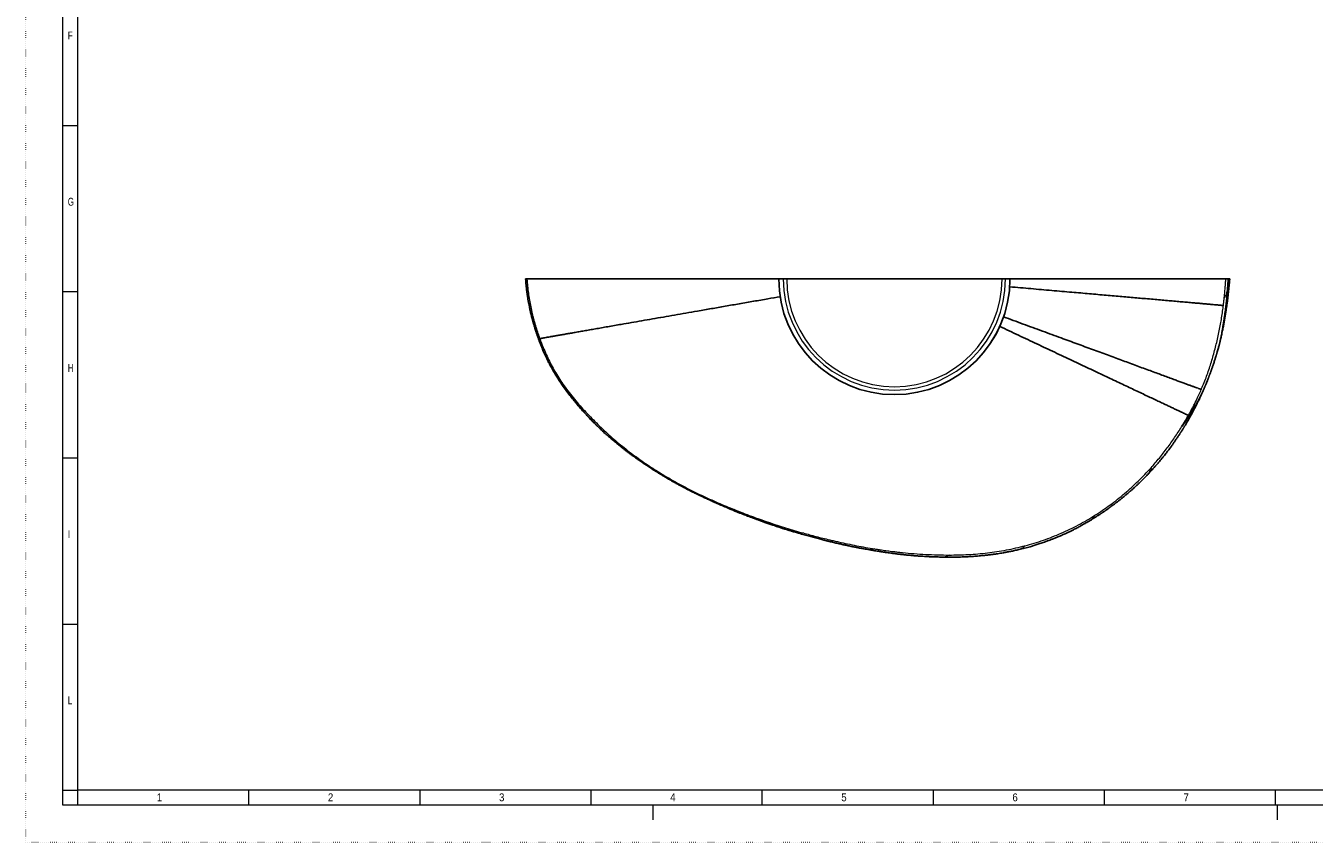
# Model space of a CAD drawing. Header units: millimetres. Extents: x 0 to 1682, y 0 to 1188.
# Tile 1 of 7: x 0 to 867, y 0 to 549. Entities that reach past the tile are written whole.
import ezdxf

# ---------------------------------------------------------------- set-up
doc = ezdxf.new("R2010")
doc.units = ezdxf.units.MM
doc.header["$LTSCALE"] = 2
doc.linetypes.add('SLD-Punti', pattern=[0.635, 0, -0.635])
doc.linetypes.add('SLD-Solido', pattern=[0])
doc.styles.add('SLDTEXTSTYLE2', font='ARIALN.TTF', dxfattribs={"width": 0.87})
doc.styles.add('SLDTEXTSTYLE3', font='GOTHIC.TTF', dxfattribs={"width": 0.913})

msp = doc.modelspace()

# ---------------------------------------------------------------- linework, layer by layer
at = {"color": 7, "linetype": 'SLD-Punti', "lineweight": 18}
for q in [(0, 1188), (1682, 0)]:
    msp.add_line((0, 0), q, dxfattribs=at)
at = {"color": 7, "linetype": 'SLD-Solido', "lineweight": 18}
for p, q in [((25, 25), (25, 1163)), ((35, 35), (35, 1153)), ((25, 482.2), (35, 482.2)), ((25, 370.4), (35, 370.4)), ((25, 258.6), (35, 258.6)), ((25, 146.8), (35, 146.8)), ((25, 35), (35, 35)), ((1647, 35), (35, 35)), ((35, 25), (35, 35)), ((150.14, 25), (150.14, 35)), ((265.29, 25), (265.29, 35)), ((380.43, 25), (380.43, 35)), ((495.57, 25), (495.57, 35)), ((610.72, 25), (610.72, 35)), ((725.86, 25), (725.86, 35)), ((841, 25), (841, 35)), ((1657, 25), (25, 25)), ((1647, 25), (35, 25)), ((422, 25), (422, 15)), ((842, 25), (842, 15))]:
    msp.add_line(p, q, dxfattribs=at)
at = {"color": 7, "linetype": 'SLD-Solido', "lineweight": 25}
for p, q in [((336.34, 378.9), (336.41, 378.9)), ((506.65, 378.9), (506.66, 378.9)), ((506.66, 378.9), (509.7, 378.9)), ((509.7, 378.9), (511.99, 378.9)), ((511.99, 378.9), (656.88, 378.9)), ((659.17, 378.9), (656.88, 378.9)), ((662.21, 378.9), (659.17, 378.9)), ((662.21, 378.9), (662.22, 378.9)), ((392.78, 272.42), (392.72, 272.47))]:
    msp.add_line(p, q, dxfattribs=at)
at = {"color": 8, "linetype": 'SLD-Solido', "lineweight": 18}
for p, q in [((391.84, 273.22), (391.46, 273.58)), ((392.72, 272.47), (391.84, 273.22))]:
    msp.add_line(p, q, dxfattribs=at)
at = {"color": 7, "linetype": 'SLD-Solido', "lineweight": 25}
for start, end in [(180, 270), (270, 0)]:
    msp.add_arc((584.44, 378.9), 77.78, start, end, dxfattribs=at)
at = {"color": 8, "linetype": 'SLD-Solido', "lineweight": 18}
for radius in [77.77, 74.73, 72.45]:
    msp.add_arc((584.44, 378.9), radius, 180, 0, dxfattribs=at)
at = {"color": 7, "linetype": 'SLD-Solido', "lineweight": 25}
for points, knots in [([(336.34, 378.9), (336.35, 378.68), (336.39, 378.09), (336.46, 377.03), (336.53, 376.2), (336.57, 375.74)], [0, 0, 0, 0, 0.208359, 0.560441, 1, 1, 1, 1]), ([(336.41, 378.9), (336.47, 378.9), (336.57, 378.9), (336.83, 378.9), (337, 378.9), (337.2, 378.9)], [0, 0, 0, 0, 0.5, 0.5, 1, 1, 1, 1]), ([(336.57, 375.74), (336.6, 375.38), (336.66, 374.74), (336.74, 373.9), (336.81, 373.25), (336.87, 372.68), (336.94, 372.03), (337.02, 371.33), (337.11, 370.65), (337.19, 370.01), (337.28, 369.35), (337.38, 368.62), (337.5, 367.82), (337.71, 366.47), (338.01, 364.61), (338.42, 362.36), (338.88, 360.05), (339.4, 357.61), (340.02, 354.95), (340.57, 352.8), (340.99, 351.23), (341.25, 350.28), (341.49, 349.46), (341.72, 348.63), (342, 347.7), (342.35, 346.51), (342.62, 345.64), (342.77, 345.16)], [0, 0, 0, 0, 0.034982, 0.061763, 0.080877, 0.097988, 0.116998, 0.143391, 0.165412, 0.18305, 0.206054, 0.229418, 0.25381, 0.282969, 0.360604, 0.4344, 0.502014, 0.58641, 0.673538, 0.763578, 0.798916, 0.829517, 0.858179, 0.880989, 0.912265, 0.95188, 1, 1, 1, 1]), ([(506.64, 378.9), (503.73, 378.9), (497.48, 378.9), (487.95, 378.9), (478.05, 378.9), (468.23, 378.9), (458.51, 378.9), (449.59, 378.9), (441.5, 378.9), (434.22, 378.9), (427.06, 378.9), (420.38, 378.9), (414.17, 378.9), (408.4, 378.9), (402.74, 378.9), (397.54, 378.9), (392.78, 378.9), (388.47, 378.9), (384.29, 378.9), (380.24, 378.9), (376.06, 378.9), (371.8, 378.9), (367.49, 378.9), (363.45, 378.9), (359.62, 378.9), (356.04, 378.9), (352.73, 378.9), (349.72, 378.9), (347.03, 378.9), (344.66, 378.9), (342.6, 378.9), (340.82, 378.9), (339.33, 378.9), (338.09, 378.9), (337.5, 378.9), (337.2, 378.9)], [0, 0, 0, 0, 0.036313, 0.078223, 0.120123, 0.16203, 0.203945, 0.245848, 0.278464, 0.311099, 0.343734, 0.376347, 0.404174, 0.432013, 0.459853, 0.48768, 0.510394, 0.533131, 0.55587, 0.578597, 0.601302, 0.629219, 0.657168, 0.685116, 0.713033, 0.742021, 0.771043, 0.80007, 0.829063, 0.857505, 0.885995, 0.914514, 0.94304, 0.971546, 1, 1, 1, 1]), ([(662.03, 373.64), (662.04, 373.64), (664.47, 373.43), (669.25, 373.01), (676.36, 372.39), (683.39, 371.78), (690.33, 371.17), (697.16, 370.58), (703.66, 370.01), (709.84, 369.47), (715.68, 368.96), (721.4, 368.46), (726.98, 367.98), (732.38, 367.51), (737.6, 367.05), (742.64, 366.61), (747.52, 366.18), (752.45, 365.75), (757.39, 365.32), (762.31, 364.89), (767.02, 364.48), (771.51, 364.08), (775.78, 363.71), (779.82, 363.36), (783.63, 363.02), (787.08, 362.72), (790.18, 362.45), (792.97, 362.2), (795.55, 361.98), (797.89, 361.77), (799.97, 361.59), (801.81, 361.42), (803.4, 361.28), (804.76, 361.16), (805.48, 361.1), (805.83, 361.07)], [0, 0, 0, 0, 0.000193, 0.033364, 0.066536, 0.099712, 0.13289, 0.166069, 0.199244, 0.22914, 0.259033, 0.288929, 0.318827, 0.348726, 0.378093, 0.407459, 0.436824, 0.466187, 0.499551, 0.532914, 0.566277, 0.599641, 0.633006, 0.666373, 0.69974, 0.733104, 0.762998, 0.792892, 0.822784, 0.852675, 0.882567, 0.911924, 0.941282, 0.970641, 1, 1, 1, 1]), ([(662.25, 378.9), (662.44, 378.9), (665.23, 378.9), (670.55, 378.9), (678.19, 378.9), (685.66, 378.9), (692.98, 378.9), (700.13, 378.9), (707.15, 378.9), (713.87, 378.9), (720.29, 378.9), (726.41, 378.9), (732.36, 378.9), (738.13, 378.9), (743.72, 378.9), (749.1, 378.9), (754.28, 378.9), (759.29, 378.9), (764.13, 378.9), (768.81, 378.9), (773.27, 378.9), (777.6, 378.9), (781.79, 378.9), (785.8, 378.9), (789.56, 378.9), (792.84, 378.9), (795.67, 378.9), (798.11, 378.9), (800.34, 378.9), (802.35, 378.9), (804.24, 378.9), (805.98, 378.9), (806.95, 378.9), (807.44, 378.9)], [0, 0, 0, 0, 0.002641, 0.03823, 0.073817, 0.109375, 0.144172, 0.178998, 0.21382, 0.248613, 0.281183, 0.313781, 0.34638, 0.378951, 0.411516, 0.44411, 0.476704, 0.509271, 0.542649, 0.576048, 0.609448, 0.642827, 0.678351, 0.713901, 0.74945, 0.784973, 0.814145, 0.843345, 0.872552, 0.90175, 0.930921, 0.96546, 1, 1, 1, 1]), ([(802.49, 332.62), (802.59, 333), (802.77, 333.67), (803, 334.56), (803.18, 335.24), (803.32, 335.81), (803.59, 336.89), (803.9, 338.19), (804.26, 339.74), (804.56, 341.06), (804.88, 342.53), (805.22, 344.11), (805.53, 345.66), (805.82, 347.12), (806.08, 348.51), (806.41, 350.28), (806.8, 352.49), (807.24, 355.16), (807.68, 357.97), (808.07, 360.67), (808.42, 363.27), (808.7, 365.52), (808.97, 367.77), (809.21, 369.87), (809.45, 372.09), (809.66, 374.2), (809.87, 376.44), (810.01, 377.99), (810.08, 378.85), (810.08, 378.9)], [0, 0, 0, 0, 0.024789, 0.043905, 0.057646, 0.069834, 0.081668, 0.128347, 0.155982, 0.183981, 0.215976, 0.253024, 0.288343, 0.319169, 0.348948, 0.379922, 0.436059, 0.493723, 0.554406, 0.617953, 0.667467, 0.72094, 0.760437, 0.81059, 0.85403, 0.900828, 0.944562, 0.996792, 1, 1, 1, 1]), ([(807.44, 378.9), (807.72, 378.9), (807.98, 378.9), (808.34, 378.9), (808.45, 378.9), (808.67, 378.9), (808.77, 378.9), (808.86, 378.9)], [0, 0, 0, 0, 0.5, 0.5, 0.75, 0.75, 1, 1, 1, 1]), ([(808.86, 378.9), (809.05, 378.9), (809.22, 378.9), (809.44, 378.9), (809.51, 378.9), (809.64, 378.9), (809.69, 378.9), (809.74, 378.9)], [0, 0, 0, 0, 0.5, 0.5, 0.75, 0.75, 1, 1, 1, 1]), ([(809.74, 378.9), (809.83, 378.9), (810.01, 378.9), (810.11, 378.9), (810.08, 378.9), (810.08, 378.9)], [0, 0, 0, 0, 0.493878, 0.987742, 1, 1, 1, 1]), ([(345.84, 338.8), (346.11, 338.85), (346.65, 338.94), (347.79, 339.14), (349.21, 339.39), (350.87, 339.68), (352.78, 340.01), (354.93, 340.39), (357.33, 340.81), (359.98, 341.27), (362.8, 341.76), (365.77, 342.28), (368.86, 342.82), (372.16, 343.39), (375.66, 344.01), (379.37, 344.65), (383.27, 345.33), (387.36, 346.04), (391.63, 346.79), (396.08, 347.56), (401.34, 348.48), (407.46, 349.55), (414.44, 350.77), (421.62, 352.02), (428.98, 353.3), (436.5, 354.61), (444.18, 355.95), (452.45, 357.39), (461.29, 358.93), (470.68, 360.57), (480.15, 362.22), (489.72, 363.88), (498.86, 365.47), (504.83, 366.52), (507.57, 366.99)], [0, 0, 0, 0, 0.02818, 0.056359, 0.084541, 0.112721, 0.140904, 0.168589, 0.196274, 0.223955, 0.251633, 0.276797, 0.301965, 0.327136, 0.352309, 0.377482, 0.402658, 0.427834, 0.453006, 0.478169, 0.503328, 0.539278, 0.575234, 0.61119, 0.647144, 0.683093, 0.719037, 0.754979, 0.796917, 0.838857, 0.880797, 0.922731, 0.964665, 1, 1, 1, 1]), ([(655.34, 347), (655.34, 347), (657.49, 345.99), (661.74, 343.99), (668.05, 341.02), (674.25, 338.09), (680.37, 335.21), (686.41, 332.36), (692.39, 329.54), (698.29, 326.76), (704.1, 324.02), (709.77, 321.35), (715.28, 318.75), (720.63, 316.23), (725.81, 313.78), (730.81, 311.43), (735.61, 309.16), (740.21, 306.99), (744.6, 304.92), (748.8, 302.94), (752.79, 301.05), (756.58, 299.26), (760.15, 297.57), (763.5, 295.99), (766.51, 294.57), (769.21, 293.29), (771.62, 292.15), (773.83, 291.11), (775.82, 290.17), (777.58, 289.33), (779.1, 288.61), (780.38, 288), (781.45, 287.5), (781.98, 287.24), (782.25, 287.11)], [0, 0, 0, 0, 0.000072, 0.032892, 0.065708, 0.098523, 0.131346, 0.16417, 0.19699, 0.230435, 0.263878, 0.297327, 0.330788, 0.364265, 0.397752, 0.431241, 0.464722, 0.49819, 0.531644, 0.565101, 0.59856, 0.632017, 0.665468, 0.698914, 0.732365, 0.762345, 0.792326, 0.822303, 0.852276, 0.882249, 0.911689, 0.941128, 0.970565, 1, 1, 1, 1]), ([(790.93, 304.54), (790.62, 304.65), (790, 304.88), (788.8, 305.33), (787.36, 305.86), (785.68, 306.48), (783.78, 307.18), (781.67, 307.96), (779.36, 308.81), (776.84, 309.74), (774.02, 310.78), (770.86, 311.94), (767.34, 313.24), (763.6, 314.61), (759.63, 316.07), (755.46, 317.61), (751.08, 319.22), (746.5, 320.9), (741.87, 322.6), (737.22, 324.31), (732.58, 326.02), (727.79, 327.78), (722.85, 329.59), (717.8, 331.45), (712.65, 333.34), (707.41, 335.26), (702.06, 337.23), (696.38, 339.32), (690.37, 341.52), (684.03, 343.85), (677.6, 346.21), (671.08, 348.6), (664.52, 351.01), (660.11, 352.63), (657.92, 353.44)], [0, 0, 0, 0, 0.029952, 0.059905, 0.089861, 0.119816, 0.14977, 0.17919, 0.208613, 0.23804, 0.267467, 0.300898, 0.334325, 0.367756, 0.401191, 0.434627, 0.468062, 0.501495, 0.534942, 0.564924, 0.594912, 0.6249, 0.654881, 0.68485, 0.714272, 0.743687, 0.773099, 0.802516, 0.835549, 0.868584, 0.901618, 0.934647, 0.967676, 1, 1, 1, 1]), ([(342.76, 345.17), (342.91, 344.71), (343.17, 343.86), (343.55, 342.71), (343.87, 341.77), (344.16, 340.93), (344.44, 340.11), (344.75, 339.25), (345.07, 338.36), (345.38, 337.5), (345.67, 336.74), (345.93, 336.05), (346.21, 335.32), (346.69, 334.11), (347.36, 332.46), (348.2, 330.47), (349.03, 328.62), (349.73, 327.1), (350.33, 325.84), (350.9, 324.66), (351.5, 323.46), (352.05, 322.39), (352.5, 321.52), (352.91, 320.74), (353.32, 319.98), (353.72, 319.23), (354.11, 318.54), (354.51, 317.83), (354.94, 317.07), (355.41, 316.25), (355.97, 315.29), (356.65, 314.16), (357.49, 312.8), (358.48, 311.22), (359.64, 309.43), (360.49, 308.18), (360.94, 307.52)], [0, 0, 0, 0, 0.03445, 0.063575, 0.086766, 0.106325, 0.126911, 0.148638, 0.171502, 0.194791, 0.213828, 0.229555, 0.247736, 0.269338, 0.322707, 0.374888, 0.423722, 0.467438, 0.494067, 0.524495, 0.560659, 0.590458, 0.61012, 0.630393, 0.653805, 0.671891, 0.690709, 0.710206, 0.730383, 0.752836, 0.777997, 0.809529, 0.84746, 0.891814, 0.942618, 1, 1, 1, 1]), ([(795.04, 310.52), (795.15, 310.79), (795.34, 311.27), (795.62, 311.97), (795.86, 312.6), (796.08, 313.15), (796.27, 313.66), (796.46, 314.15), (796.67, 314.7), (796.91, 315.36), (797.18, 316.07), (797.42, 316.74), (797.65, 317.37), (797.88, 318.01), (798.14, 318.74), (798.42, 319.55), (798.71, 320.39), (799.01, 321.26), (799.34, 322.25), (799.7, 323.35), (800.06, 324.45), (800.41, 325.56), (800.7, 326.49), (800.96, 327.33), (801.14, 327.92), (801.31, 328.51), (801.52, 329.2), (801.77, 330.08), (802.11, 331.25), (802.35, 332.13), (802.49, 332.62)], [0, 0, 0, 0, 0.037183, 0.068968, 0.094879, 0.12298, 0.146224, 0.166638, 0.189345, 0.221247, 0.256082, 0.286348, 0.312644, 0.341313, 0.373339, 0.411096, 0.451711, 0.486534, 0.529978, 0.585507, 0.636491, 0.678665, 0.736744, 0.765281, 0.791058, 0.816967, 0.844388, 0.882977, 0.934729, 1, 1, 1, 1]), ([(360.94, 307.52), (361.8, 306.3), (363.45, 303.95), (365.98, 300.65), (368.37, 297.65), (370.62, 294.93), (372.71, 292.49), (374.62, 290.32), (376.35, 288.41), (377.89, 286.75), (379.23, 285.34), (380.31, 284.21), (381.16, 283.35), (381.8, 282.69), (382.34, 282.15), (382.82, 281.68), (383.24, 281.26), (383.66, 280.84), (383.98, 280.52), (384.23, 280.28), (384.42, 280.09), (384.7, 279.83), (385.17, 279.37), (385.9, 278.67), (386.93, 277.69), (388.21, 276.49), (389.75, 275.08), (390.88, 274.08), (391.48, 273.54)], [0, 0, 0, 0, 0.098203, 0.189509, 0.273836, 0.351195, 0.42158, 0.484985, 0.541405, 0.590837, 0.633285, 0.668755, 0.692991, 0.712405, 0.728398, 0.742868, 0.755825, 0.76727, 0.7816, 0.784853, 0.790313, 0.798589, 0.809682, 0.833293, 0.864126, 0.902189, 0.947493, 1, 1, 1, 1]), ([(782.73, 284.95), (783.14, 285.66), (783.92, 287.04), (785.01, 289.04), (785.97, 290.86), (786.79, 292.43), (787.39, 293.6), (787.81, 294.43), (788.1, 295.01), (788.36, 295.54), (788.6, 296.02), (788.84, 296.5), (789.11, 297.06), (789.51, 297.88), (790.02, 298.96), (790.58, 300.16), (791.09, 301.28), (791.54, 302.27), (791.94, 303.17), (792.31, 304.01), (792.65, 304.78), (792.95, 305.48), (793.2, 306.06), (793.41, 306.57), (793.62, 307.05), (793.87, 307.65), (794.19, 308.43), (794.59, 309.4), (794.88, 310.12), (795.04, 310.52)], [0, 0, 0, 0, 0.086182, 0.167142, 0.240227, 0.302496, 0.353969, 0.378497, 0.4011, 0.42186, 0.440781, 0.457869, 0.478101, 0.506129, 0.554755, 0.603476, 0.646563, 0.68408, 0.718333, 0.750919, 0.781205, 0.807113, 0.833076, 0.848329, 0.865412, 0.887989, 0.917554, 0.954625, 1, 1, 1, 1]), ([(754.83, 247.27), (755.29, 247.76), (756.15, 248.67), (757.35, 249.96), (758.36, 251.07), (759.19, 252.01), (759.86, 252.75), (760.35, 253.32), (760.74, 253.76), (761.07, 254.15), (761.58, 254.74), (762.32, 255.61), (763.34, 256.82), (764.44, 258.15), (765.56, 259.54), (766.57, 260.82), (767.45, 261.95), (768.25, 262.99), (769.07, 264.09), (769.93, 265.25), (770.76, 266.38), (771.42, 267.29), (771.92, 268), (772.31, 268.54), (772.72, 269.13), (773.17, 269.77), (773.68, 270.51), (774.26, 271.35), (774.87, 272.25), (775.46, 273.14), (775.99, 273.94), (776.42, 274.59), (776.77, 275.13), (777.06, 275.57), (777.41, 276.13), (777.83, 276.78), (778.26, 277.47), (778.64, 278.08), (778.96, 278.59), (779.22, 279.02), (779.47, 279.42), (779.73, 279.85), (780.06, 280.39), (780.51, 281.13), (781.12, 282.16), (781.88, 283.47), (782.43, 284.43), (782.73, 284.95)], [0, 0, 0, 0, 0.0429586, 0.0803194, 0.1123524, 0.1391078, 0.1602772, 0.1763498, 0.1873803, 0.1974762, 0.2092233, 0.2371038, 0.2702672, 0.3094827, 0.3474511, 0.383663, 0.4127642, 0.4388028, 0.4671174, 0.4998961, 0.530387, 0.5561859, 0.5715418, 0.5853809, 0.5987784, 0.6169443, 0.6350654, 0.6565788, 0.6813993, 0.7050429, 0.7250756, 0.7416809, 0.7551867, 0.7666227, 0.7805771, 0.7980144, 0.8158802, 0.8320835, 0.8439429, 0.8539025, 0.8640539, 0.874403, 0.8855457, 0.904225, 0.9296141, 0.9616198, 1, 1, 1, 1]), ([(391.48, 273.54), (391.69, 273.36), (392.11, 272.99), (392.52, 272.64), (392.72, 272.46)], [0, 0, 0, 0, 0.501395, 1, 1, 1, 1]), ([(392.72, 272.46), (393.12, 272.11), (393.9, 271.44), (395.06, 270.46), (396.18, 269.52), (397.25, 268.64), (398.22, 267.84), (399.05, 267.17), (399.68, 266.66), (400.19, 266.25), (400.67, 265.87), (401.24, 265.42), (401.93, 264.88), (402.71, 264.27), (403.57, 263.62), (404.45, 262.94), (405.36, 262.26), (406.27, 261.58), (407.18, 260.91), (408, 260.3), (408.67, 259.82), (409.16, 259.46), (409.59, 259.15), (410.07, 258.81), (410.64, 258.4), (411.42, 257.85), (412.43, 257.14), (413.64, 256.3), (414.88, 255.45), (416.06, 254.65), (417.18, 253.9), (418.38, 253.1), (419.64, 252.27), (420.96, 251.41), (422.42, 250.47), (424.2, 249.34), (426.38, 247.98), (428.7, 246.56), (430.3, 245.62), (431.08, 245.16)], [0, 0, 0, 0, 0.035053, 0.067866, 0.0988, 0.128183, 0.155689, 0.178339, 0.195741, 0.207237, 0.219422, 0.234725, 0.253149, 0.274693, 0.298061, 0.321701, 0.345612, 0.369797, 0.394261, 0.417249, 0.434881, 0.446471, 0.456171, 0.468478, 0.483435, 0.501046, 0.529031, 0.561625, 0.594052, 0.62444, 0.652789, 0.679094, 0.716299, 0.748445, 0.779519, 0.827366, 0.882411, 0.942271, 1, 1, 1, 1]), ([(431.08, 245.16), (432.03, 244.6), (433.84, 243.55), (436.41, 242.09), (438.69, 240.83), (440.67, 239.76), (442.34, 238.87), (443.71, 238.15), (444.78, 237.6), (445.63, 237.16), (446.38, 236.78), (447.11, 236.4), (447.95, 235.98), (448.96, 235.48), (450.24, 234.84), (451.78, 234.08), (453.61, 233.2), (455.7, 232.2), (458.07, 231.09), (460.72, 229.88), (463.65, 228.57), (466.87, 227.16), (470.37, 225.65), (472.8, 224.62), (474.07, 224.09)], [0, 0, 0, 0, 0.069023, 0.130673, 0.18491, 0.231702, 0.271025, 0.303057, 0.328176, 0.346513, 0.36308, 0.38051, 0.397919, 0.42151, 0.45132, 0.487352, 0.529608, 0.578093, 0.632807, 0.693752, 0.760932, 0.834354, 0.914029, 1, 1, 1, 1]), ([(716.23, 216.48), (716.77, 216.82), (717.8, 217.44), (719.22, 218.33), (720.43, 219.1), (721.43, 219.74), (722.23, 220.26), (722.82, 220.65), (723.25, 220.93), (723.63, 221.18), (724.06, 221.47), (724.59, 221.83), (725.52, 222.46), (726.76, 223.32), (728.22, 224.34), (729.55, 225.3), (730.59, 226.05), (731.38, 226.63), (731.93, 227.04), (732.43, 227.42), (732.88, 227.76), (733.29, 228.07), (733.73, 228.4), (734.26, 228.81), (734.92, 229.32), (735.69, 229.92), (736.5, 230.56), (737.29, 231.19), (738.03, 231.79), (738.85, 232.46), (739.72, 233.18), (740.62, 233.93), (741.39, 234.6), (742.06, 235.17), (742.63, 235.66), (743.19, 236.14), (743.83, 236.71), (744.66, 237.44), (745.58, 238.27), (746.5, 239.1), (747.33, 239.87), (748.07, 240.56), (748.79, 241.24), (749.56, 241.98), (750.44, 242.83), (751.44, 243.81), (752.52, 244.89), (753.66, 246.05), (754.43, 246.86), (754.82, 247.27)], [0, 0, 0, 0, 0.038926, 0.072755, 0.101665, 0.125715, 0.144917, 0.15928, 0.168395, 0.176292, 0.186749, 0.199774, 0.215365, 0.254486, 0.29069, 0.323611, 0.353263, 0.36859, 0.382578, 0.395228, 0.406541, 0.416519, 0.426249, 0.44005, 0.456663, 0.477062, 0.498741, 0.519211, 0.538473, 0.55653, 0.583223, 0.606764, 0.627337, 0.645075, 0.659983, 0.672946, 0.689693, 0.712177, 0.739542, 0.765061, 0.787288, 0.808214, 0.826417, 0.847652, 0.872559, 0.901131, 0.932417, 0.965431, 1, 1, 1, 1]), ([(474.06, 224.09), (474.91, 223.74), (476.53, 223.06), (478.85, 222.12), (480.95, 221.28), (482.82, 220.56), (484.38, 219.96), (485.67, 219.47), (486.69, 219.08), (487.6, 218.75), (488.35, 218.46), (488.99, 218.23), (489.54, 218.02), (490.12, 217.81), (490.77, 217.57), (491.49, 217.3), (492.73, 216.85), (494.48, 216.21), (496.83, 215.37), (499.35, 214.48), (501.48, 213.75), (503.15, 213.18), (504.22, 212.82), (505.16, 212.5), (505.9, 212.25), (506.44, 212.08), (506.88, 211.93), (507.43, 211.75), (508.24, 211.48), (509.38, 211.11), (510.85, 210.64), (512.66, 210.07), (514.8, 209.41), (517.28, 208.67), (519.05, 208.16), (519.99, 207.88)], [0, 0, 0, 0, 0.0565569, 0.108014, 0.1543334, 0.1955067, 0.2315262, 0.2576006, 0.2800886, 0.2989884, 0.3169302, 0.3297038, 0.3407925, 0.3534738, 0.3677484, 0.3836169, 0.4005825, 0.4486869, 0.4988941, 0.5537124, 0.6132157, 0.6378737, 0.6623105, 0.6828335, 0.6990691, 0.7101077, 0.7176583, 0.7280298, 0.7455123, 0.770108, 0.80182, 0.8406526, 0.8866122, 0.9397073, 1, 1, 1, 1]), ([(668.2, 196.86), (668.85, 197.02), (670.15, 197.33), (672.1, 197.83), (673.96, 198.32), (675.63, 198.79), (677.04, 199.2), (678.31, 199.58), (679.6, 199.98), (680.98, 200.42), (682.44, 200.9), (683.92, 201.4), (685.48, 201.94), (687.16, 202.55), (688.97, 203.22), (690.87, 203.96), (692.68, 204.68), (694.29, 205.34), (695.64, 205.91), (696.88, 206.44), (698.11, 206.98), (699.56, 207.63), (701.25, 208.41), (703.09, 209.29), (705.14, 210.31), (707.4, 211.47), (709.29, 212.48), (710.6, 213.21), (711.38, 213.65), (712.32, 214.18), (713.45, 214.83), (714.78, 215.61), (715.72, 216.18), (716.23, 216.48)], [0, 0, 0, 0, 0.038318, 0.077144, 0.115524, 0.148968, 0.176905, 0.199982, 0.225407, 0.25441, 0.28363, 0.313613, 0.344158, 0.378771, 0.416343, 0.455403, 0.495911, 0.528246, 0.555876, 0.580213, 0.605804, 0.633052, 0.671848, 0.713215, 0.750755, 0.804185, 0.859547, 0.874478, 0.890742, 0.911369, 0.936507, 0.966097, 1, 1, 1, 1]), ([(519.99, 207.88), (521.27, 207.52), (523.73, 206.81), (527.3, 205.82), (530.18, 205.04), (532.44, 204.44), (534.13, 204), (535.65, 203.6), (536.9, 203.28), (537.86, 203.04), (538.55, 202.87), (539.09, 202.73), (539.55, 202.62), (540.15, 202.47), (541.03, 202.25), (542.24, 201.95), (544.11, 201.51), (546.5, 200.95), (549.3, 200.32), (552.01, 199.73), (554.62, 199.18), (556.73, 198.75), (558.34, 198.43), (559.48, 198.21), (560.53, 198), (561.56, 197.81), (562.7, 197.6), (564.08, 197.34), (565.79, 197.03), (567.05, 196.81), (567.74, 196.69)], [0, 0, 0, 0, 0.081532, 0.156987, 0.226291, 0.264245, 0.300058, 0.333089, 0.360792, 0.378926, 0.39348, 0.404454, 0.412494, 0.422969, 0.442189, 0.46765, 0.499353, 0.559416, 0.61774, 0.674317, 0.729143, 0.780313, 0.805806, 0.829413, 0.851133, 0.871652, 0.893296, 0.921881, 0.957424, 1, 1, 1, 1]), ([(567.74, 196.69), (568.51, 196.56), (569.96, 196.31), (571.95, 195.98), (573.6, 195.71), (574.85, 195.52), (575.73, 195.38), (576.32, 195.29), (576.81, 195.22), (577.54, 195.11), (578.67, 194.95), (580.26, 194.72), (582.35, 194.44), (584.78, 194.12), (587.41, 193.81), (589.88, 193.53), (592.38, 193.26), (594.98, 193.01), (597.78, 192.76), (600.68, 192.53), (603.35, 192.35), (605.85, 192.2), (608.25, 192.08), (610.95, 191.96), (613.97, 191.87), (616.09, 191.83), (617.2, 191.81)], [0, 0, 0, 0, 0.047648, 0.088327, 0.121946, 0.148495, 0.164394, 0.175926, 0.18457, 0.19405, 0.22071, 0.253131, 0.291313, 0.347724, 0.40118, 0.451214, 0.497825, 0.552806, 0.608778, 0.667239, 0.72819, 0.770125, 0.818251, 0.872581, 0.933124, 1, 1, 1, 1]), ([(617.2, 191.81), (617.83, 191.8), (619, 191.78), (620.63, 191.77), (622, 191.77), (623.12, 191.78), (624.01, 191.78), (624.77, 191.79), (625.98, 191.8), (627.76, 191.84), (630.34, 191.91), (633.35, 192.03), (636.78, 192.22), (639.85, 192.44), (642.38, 192.67), (644.2, 192.85), (645.75, 193.02), (647.08, 193.17), (648.26, 193.31), (649.27, 193.44), (650.23, 193.56), (651.27, 193.7), (652.55, 193.88), (654.08, 194.11), (655.85, 194.39), (657.86, 194.73), (660.12, 195.13), (662.62, 195.62), (665.35, 196.2), (667.24, 196.64), (668.23, 196.87)], [0, 0, 0, 0, 0.036736, 0.0684888, 0.0951977, 0.116843, 0.1334238, 0.1471419, 0.1614285, 0.2038594, 0.2509048, 0.3124089, 0.3792141, 0.4513176, 0.4920776, 0.5275962, 0.5578004, 0.582978, 0.6057837, 0.6269405, 0.6424113, 0.6627333, 0.6879066, 0.7179311, 0.752807, 0.7925351, 0.8371158, 0.8865515, 0.9408464, 1, 1, 1, 1])]:
    msp.add_open_spline(points, degree=3, knots=knots, dxfattribs=at)
at = {"color": 8, "linetype": 'SLD-Solido', "lineweight": 18}
for points, knots in [([(336.58, 375.72), (336.57, 375.8), (336.45, 376.85), (336.43, 377.92), (336.41, 378.9)], [0, 0, 0, 0, 0.078105, 1, 1, 1, 1]), ([(337.2, 378.9), (337.2, 378.84), (337.31, 377.22), (337.57, 374.03), (338.13, 369.37), (338.84, 364.72), (339.72, 360.1), (340.58, 356.28), (341.34, 353.25), (341.75, 351.74), (341.96, 350.98)], [0.2084025, 0.2084025, 0.2084025, 0.2084025, 0.2114234, 0.2877535, 0.3640836, 0.4404137, 0.5167438, 0.5930739, 0.6312389, 0.669404, 0.669404, 0.669404, 0.669404]), ([(806.9, 371.12), (807, 372.28), (807.17, 374.47), (807.31, 376.66), (807.37, 377.69)], [0.2617559, 0.2617559, 0.2617559, 0.2617559, 0.3521508, 0.432278, 0.432278, 0.432278, 0.432278]), ([(808.86, 378.9), (808.85, 378.72), (808.76, 377.12), (808.55, 374.11), (808.33, 371.29), (808.21, 369.89)], [0.8222435, 0.8222435, 0.8222435, 0.8222435, 0.8333333, 0.9166667, 1, 1, 1, 1]), ([(808.21, 369.89), (808.46, 370.88), (809.04, 373.96), (809.5, 377.07), (809.74, 378.9)], [0, 0, 0, 0, 0.0833333, 0.201689, 0.201689, 0.201689, 0.201689]), ([(808.21, 369.89), (808.09, 368.55), (807.86, 365.85), (807.45, 361.84), (806.96, 357.82), (806.48, 354.31), (806.03, 351.31), (805.63, 348.82), (805.23, 346.38), (804.83, 344.02), (804.44, 341.78), (804.07, 339.69), (803.69, 337.73), (803.29, 335.82), (802.89, 334.12), (802.6, 333.05), (802.47, 332.59)], [0, 0, 0, 0, 0.09887, 0.197742, 0.296656, 0.395691, 0.457977, 0.520175, 0.582214, 0.64403, 0.705811, 0.767709, 0.829828, 0.892011, 0.954157, 1, 1, 1, 1]), ([(805.83, 361.07), (805.89, 361.5), (805.99, 362.37), (806.15, 363.68), (806.29, 364.99), (806.39, 365.86), (806.43, 366.29)], [0, 0, 0, 0, 0.0340503, 0.0681006, 0.1021508, 0.1362011, 0.1362011, 0.1362011, 0.1362011]), ([(806.43, 366.29), (806.58, 367.68), (806.74, 369.29), (806.88, 370.9), (806.9, 371.12)], [0.1362011, 0.1362011, 0.1362011, 0.1362011, 0.244176, 0.2617559, 0.2617559, 0.2617559, 0.2617559]), ([(808.21, 369.89), (808.05, 369.26), (807.54, 368.14), (806.91, 367.03), (806.43, 366.29)], [0, 0, 0, 0, 0.0833333, 0.2654756, 0.2654756, 0.2654756, 0.2654756]), ([(790.93, 304.54), (791.02, 304.73), (792.29, 307.69), (794.61, 313.48), (797.51, 322.04), (800, 330.74), (802.13, 339.53), (803.92, 348.39), (805.11, 355.58), (805.68, 359.82), (805.83, 361.07)], [0.94193273, 0.94193273, 0.94193273, 0.94193273, 0.94239965, 0.94912095, 0.95584225, 0.96256355, 0.96928485, 0.97600615, 0.98272745, 0.98553778, 0.98553778, 0.98553778, 0.98553778]), ([(341.96, 350.98), (342.16, 350.26), (342.57, 348.82), (343.21, 346.67), (343.88, 344.53), (344.35, 343.11), (344.59, 342.4)], [0.0619815, 0.0619815, 0.0619815, 0.0619815, 0.0985867, 0.135192, 0.1717972, 0.2084025, 0.2084025, 0.2084025, 0.2084025]), ([(344.11, 342.12), (343.83, 343.05), (343.36, 344.77), (342.63, 347.72), (342.19, 349.78), (341.96, 350.98)], [0, 0, 0, 0, 0.0833333, 0.1666667, 0.2850115, 0.2850115, 0.2850115, 0.2850115]), ([(344.11, 342.12), (344, 342.27), (343.78, 342.59), (343.42, 343.35), (343.09, 344.18), (342.87, 344.78), (342.77, 345.16), (342.77, 345.16)], [0, 0, 0, 0, 0.248356, 0.498997, 0.749396, 0.999145, 1, 1, 1, 1]), ([(344.59, 342.4), (344.51, 342.28), (344.37, 342.09), (344.23, 342), (344.11, 342.12)], [0.8413774, 0.8413774, 0.8413774, 0.8413774, 0.9166667, 1, 1, 1, 1]), ([(344.11, 342.12), (344.41, 341.14), (345.83, 336.97), (349, 328.73), (353.86, 318.8), (358.45, 311.26), (360.92, 307.6), (361.55, 306.7)], [0, 0, 0, 0, 0.083333, 0.333333, 0.666667, 0.916667, 1, 1, 1, 1]), ([(344.59, 342.4), (344.69, 342.09), (344.89, 341.49), (345.2, 340.59), (345.51, 339.7), (345.73, 339.1), (345.84, 338.8)], [0, 0, 0, 0, 0.01549536, 0.03099073, 0.0464861, 0.06198147, 0.06198147, 0.06198147, 0.06198147]), ([(345.83, 338.8), (346.56, 336.79), (348.58, 331.62), (352.27, 323.46), (357.19, 314.48), (360.92, 308.78), (362.92, 306.02)], [0.53840097, 0.53840097, 0.53840097, 0.53840097, 0.54314726, 0.55071005, 0.55827285, 0.56583565, 0.56583565, 0.56583565, 0.56583565]), ([(361.55, 306.7), (361.38, 306.91), (361.18, 307.14), (360.96, 307.48), (360.94, 307.53)], [0, 0, 0, 0, 0.88114, 1, 1, 1, 1]), ([(361.55, 306.7), (362.27, 305.66), (365.23, 301.59), (371.54, 293.75), (380, 284.42), (387.17, 277.4), (390.9, 274.05), (391.84, 273.22)], [0, 0, 0, 0, 0.083333, 0.333333, 0.666667, 0.916667, 1, 1, 1, 1]), ([(362.92, 306.02), (362.89, 306.02), (362.59, 306.06), (362.12, 306.19), (361.81, 306.39), (361.55, 306.7)], [0.8219043, 0.8219043, 0.8219043, 0.8219043, 0.8333333, 0.9166667, 1, 1, 1, 1]), ([(795.04, 310.53), (794.67, 309.62), (793.84, 307.56), (792.15, 303.74), (789.9, 299.11), (787.11, 293.95), (785.1, 290.6), (784.09, 288.92)], [0, 0, 0, 0, 0.12149, 0.2752, 0.516729, 0.758285, 1, 1, 1, 1]), ([(787.41, 296.9), (787.59, 297.29), (787.95, 298.03), (788.46, 299.09), (788.92, 300.07), (789.49, 301.3), (790.16, 302.77), (790.68, 303.96), (790.93, 304.54)], [0, 0, 0, 0, 0.152915, 0.293328, 0.421525, 0.537777, 0.775476, 1, 1, 1, 1]), ([(782.25, 287.12), (782.42, 287.43), (783, 288.46), (783.97, 290.23), (784.95, 292.06), (785.72, 293.54), (786.28, 294.63), (786.84, 295.76), (787.21, 296.51), (787.41, 296.9)], [0, 0, 0, 0, 0.096209, 0.322066, 0.547955, 0.658196, 0.773918, 0.880802, 1, 1, 1, 1]), ([(784.09, 288.92), (784.48, 289.95), (785.77, 292.79), (786.94, 295.69), (787.41, 296.9)], [0, 0, 0, 0, 0.0833333, 0.1423641, 0.1423641, 0.1423641, 0.1423641]), ([(784.09, 288.92), (783.5, 287.97), (782.3, 286.08), (780.44, 283.28), (778.89, 281.07), (777.97, 279.79), (777.7, 279.43)], [0, 0, 0, 0, 0.0833333, 0.1666667, 0.25, 0.2834415, 0.2834415, 0.2834415, 0.2834415]), ([(777.7, 279.43), (778.58, 280.84), (780.12, 283.39), (781.61, 285.97), (782.25, 287.11)], [0.920773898, 0.920773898, 0.920773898, 0.920773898, 0.924500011, 0.927435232, 0.927435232, 0.927435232, 0.927435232]), ([(784.09, 288.92), (784, 288.67), (783.81, 288.17), (783.66, 287.66), (783.56, 287.24), (783.49, 286.9), (783.32, 286.24), (783.1, 285.57), (782.79, 285.08), (782.71, 284.96)], [0, 0, 0, 0, 0.092894, 0.187827, 0.285081, 0.383912, 0.483165, 0.873017, 1, 1, 1, 1]), ([(757.12, 251.9), (759.04, 254.04), (762.78, 258.4), (768.07, 265.18), (773.06, 272.18), (776.19, 276.99), (777.7, 279.43)], [0.89514224, 0.89514224, 0.89514224, 0.89514224, 0.90155016, 0.90795807, 0.91436598, 0.9207739, 0.9207739, 0.9207739, 0.9207739]), ([(394.59, 272.11), (394.36, 272.13), (393.74, 272.22), (392.87, 272.49), (392.3, 272.83), (391.84, 273.22)], [0.7877625, 0.7877625, 0.7877625, 0.7877625, 0.8333333, 0.9166667, 1, 1, 1, 1]), ([(394.59, 272.11), (397.57, 269.5), (403.68, 264.45), (413.22, 257.35), (421.44, 251.81), (428.15, 247.59), (431.56, 245.56), (433.27, 244.57)], [0.60025597, 0.60025597, 0.60025597, 0.60025597, 0.6090625, 0.61786902, 0.62667555, 0.63107881, 0.63548208, 0.63548208, 0.63548208, 0.63548208]), ([(757.12, 251.9), (756.99, 251.41), (756.71, 250.42), (756.12, 249.12), (755.49, 248.03), (755.03, 247.52), (754.82, 247.28)], [0, 0, 0, 0, 0.26033, 0.520691, 0.781012, 1, 1, 1, 1]), ([(433.27, 244.57), (432.97, 244.59), (432.37, 244.62), (431.63, 244.85), (431.24, 245.09), (431.09, 245.17)], [0, 0, 0, 0, 0.383036, 0.766102, 1, 1, 1, 1]), ([(433.27, 244.57), (436.76, 242.56), (443.81, 238.66), (454.65, 233.31), (465.66, 228.34), (473.09, 225.24), (476.82, 223.73)], [0.63548208, 0.63548208, 0.63548208, 0.63548208, 0.64443202, 0.65338197, 0.66233192, 0.67128187, 0.67128187, 0.67128187, 0.67128187]), ([(476.82, 223.73), (476.51, 223.7), (475.87, 223.63), (474.93, 223.77), (474.34, 224), (474.07, 224.1)], [0, 0, 0, 0, 0.34709, 0.694279, 1, 1, 1, 1]), ([(476.82, 223.73), (478.71, 222.97), (482.49, 221.47), (488.2, 219.34), (493.94, 217.27), (499.69, 215.25), (505.47, 213.31), (511.27, 211.45), (517.11, 209.69), (521.02, 208.58), (522.98, 208.04)], [0.67128187, 0.67128187, 0.67128187, 0.67128187, 0.6758, 0.68031813, 0.68483626, 0.68935439, 0.69387252, 0.69839065, 0.70290878, 0.70742691, 0.70742691, 0.70742691, 0.70742691]), ([(672.37, 199.46), (674.45, 200), (678.58, 201.16), (684.7, 203.15), (690.74, 205.38), (696.7, 207.83), (702.55, 210.51), (710.21, 214.38), (715.76, 217.64), (719.39, 219.94)], [0.81991614, 0.81991614, 0.81991614, 0.81991614, 0.82470403, 0.82949192, 0.83427981, 0.8390677, 0.84385559, 0.84864348, 0.85821926, 0.85821926, 0.85821926, 0.85821926]), ([(719.39, 219.94), (719.13, 219.52), (718.62, 218.68), (717.79, 217.71), (717, 216.98), (716.44, 216.64), (716.22, 216.5)], [0, 0, 0, 0, 0.270884, 0.541839, 0.812856, 1, 1, 1, 1]), ([(522.98, 208.04), (522.65, 207.93), (522, 207.72), (520.99, 207.66), (520.32, 207.81), (519.99, 207.89)], [0, 0, 0, 0, 0.339444, 0.678814, 1, 1, 1, 1]), ([(522.98, 208.04), (524.47, 207.63), (527.45, 206.83), (531.92, 205.66), (536.41, 204.53), (539.41, 203.8), (540.91, 203.44)], [0.70742691, 0.70742691, 0.70742691, 0.70742691, 0.71085686, 0.7142868, 0.71771674, 0.72114668, 0.72114668, 0.72114668, 0.72114668]), ([(540.91, 203.44), (541.41, 203.32), (542.41, 203.08), (543.91, 202.73), (545.41, 202.39), (546.42, 202.16), (546.92, 202.04)], [0.721146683, 0.721146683, 0.721146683, 0.721146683, 0.722290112, 0.723433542, 0.724576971, 0.725720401, 0.725720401, 0.725720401, 0.725720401]), ([(546.92, 202.04), (548.92, 201.59), (552.94, 200.71), (558.99, 199.47), (565.05, 198.34), (569.11, 197.65), (571.14, 197.33)], [0.7257204, 0.7257204, 0.7257204, 0.7257204, 0.73029391, 0.73486743, 0.73944094, 0.74401445, 0.74401445, 0.74401445, 0.74401445]), ([(672.37, 199.46), (671.98, 199.07), (671.2, 198.3), (669.95, 197.5), (668.94, 197.02), (668.34, 196.92), (668.2, 196.89)], [0, 0, 0, 0, 0.302103, 0.604197, 0.906276, 1, 1, 1, 1]), ([(571.14, 197.33), (570.79, 197.16), (570.08, 196.82), (569.03, 196.62), (568.25, 196.58), (567.81, 196.69), (567.73, 196.71)], [0, 0, 0, 0, 0.312711, 0.625409, 0.938066, 1, 1, 1, 1]), ([(571.14, 197.33), (571.54, 197.26), (572.33, 197.14), (573.51, 196.95), (574.7, 196.77), (575.49, 196.65), (575.89, 196.59)], [0.744014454, 0.744014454, 0.744014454, 0.744014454, 0.744904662, 0.745794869, 0.746685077, 0.747575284, 0.747575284, 0.747575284, 0.747575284]), ([(575.89, 196.59), (576.53, 196.5), (577.82, 196.31), (579.75, 196.05), (581.69, 195.79), (582.98, 195.64), (583.62, 195.56)], [0.747575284, 0.747575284, 0.747575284, 0.747575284, 0.74902067, 0.750466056, 0.751911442, 0.753356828, 0.753356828, 0.753356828, 0.753356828]), ([(583.62, 195.56), (583.69, 195.55), (583.83, 195.53), (584.04, 195.51), (584.25, 195.48), (584.39, 195.47), (584.46, 195.46)], [0.7533568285, 0.7533568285, 0.7533568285, 0.7533568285, 0.7535137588, 0.7536706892, 0.7538276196, 0.75398455, 0.75398455, 0.75398455, 0.75398455]), ([(584.46, 195.46), (584.91, 195.4), (585.82, 195.3), (587.17, 195.15), (588.53, 195), (589.43, 194.91), (589.88, 194.86)], [0.75398455, 0.75398455, 0.75398455, 0.75398455, 0.75500093, 0.75601731, 0.75703369, 0.75805007, 0.75805007, 0.75805007, 0.75805007]), ([(621.35, 193.21), (620.91, 192.94), (620.03, 192.39), (618.71, 191.96), (617.77, 191.76), (617.26, 191.82), (617.2, 191.83)], [0, 0, 0, 0, 0.319576, 0.639119, 0.958609, 1, 1, 1, 1])]:
    msp.add_open_spline(points, degree=3, knots=knots, dxfattribs=at)
for points in [[(807.37, 377.69), (807.4, 378.1), (807.42, 378.5), (807.44, 378.9)], [(362.92, 306.02), (365.2, 302.88), (370.02, 296.81), (377.8, 288.17), (385.99, 279.93), (391.68, 274.67), (394.59, 272.11)], [(719.39, 219.94), (722.88, 222.15), (729.72, 226.82), (739.46, 234.51), (748.64, 242.86), (754.36, 248.83), (757.12, 251.9)], [(621.35, 193.21), (623.49, 193.21), (627.79, 193.25), (634.23, 193.5), (640.65, 193.96), (647.06, 194.64), (653.45, 195.51), (659.81, 196.59), (666.12, 197.89), (670.3, 198.91), (672.37, 199.46)], [(589.88, 194.86), (592.5, 194.6), (597.73, 194.13), (605.59, 193.61), (613.46, 193.29), (618.72, 193.21), (621.35, 193.21)]]:
    msp.add_open_spline(points, degree=3, dxfattribs=at)

# ---------------------------------------------------------------- texts
at = {"color": 7, "linetype": 'Continuous', "lineweight": 0, "char_height": 5.29, "attachment_point": 1}
for s, insert, style in [('F', (28.29, 545.3), 'SLDTEXTSTYLE2'), ('G', (28.29, 433.5), 'SLDTEXTSTYLE2'), ('H', (28.29, 321.7), 'SLDTEXTSTYLE2'), ('I', (28.29, 209.9), 'SLDTEXTSTYLE2'), ('L', (28.29, 98.1), 'SLDTEXTSTYLE2'), ('1', (88.17, 32.84), 'SLDTEXTSTYLE3'), ('2', (203.31, 32.84), 'SLDTEXTSTYLE3'), ('3', (318.45, 32.84), 'SLDTEXTSTYLE3'), ('4', (433.6, 32.84), 'SLDTEXTSTYLE3'), ('5', (548.74, 32.84), 'SLDTEXTSTYLE3'), ('6', (663.88, 32.84), 'SLDTEXTSTYLE3'), ('7', (779.03, 32.84), 'SLDTEXTSTYLE3')]:
    msp.add_mtext(s, dxfattribs=dict(at, insert=insert, style=style))

doc.saveas('drawing.dxf')
